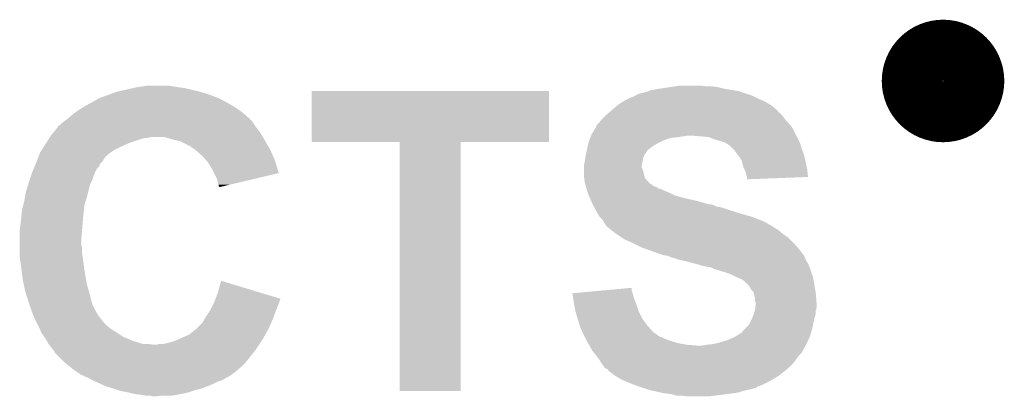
# Model space of a CAD drawing. Extents: x -1.3 to 24.2, y -3.9 to 53.4.
# Tile 42 of 51: x 1.6 to 4.8, y 47.5 to 48.7. Entities that reach past the tile are written whole.
import ezdxf

# ---------------------------------------------------------------- set-up
doc = ezdxf.new("R2010")
doc.units = 0
doc.layers.add('SKOLL-I_CLICK_V101_GTO', color=11, linetype='CONTINUOUS')

msp = doc.modelspace()

# ---------------------------------------------------------------- linework, layer by layer
at = {"layer": 'SKOLL-I_CLICK_V101_GTO', "const_width": 0.20066}
msp.add_lwpolyline([(4.53136, 48.48098, 1), (4.72948, 48.48098, 1)], format="xyb", close=True, dxfattribs=at)
at = {"layer": 'SKOLL-I_CLICK_V101_GTO'}
for points in [[(1.940562, 48.44542), (1.951568, 48.44796), (2.213186, 48.44542), (2.204718, 48.44796)], [(1.951568, 48.44796), (1.97358, 48.45304), (2.204718, 48.44796), (2.18186, 48.45304)], [(1.97358, 48.45304), (1.995592, 48.45812), (2.18186, 48.45304), (2.16154, 48.45812)], [(1.995592, 48.45812), (2.0066, 48.46066), (2.16154, 48.45812), (2.14122, 48.46066)], [(2.0066, 48.46066), (2.02438, 48.4632), (2.14122, 48.46066), (2.12598, 48.4632)], [(2.02438, 48.4632), (2.042162, 48.46574), (2.12598, 48.4632), (2.108198, 48.46574)], [(2.57556, 48.282882), (2.57558, 48.447938), (3.347698, 48.282882), (3.34772, 48.447938)], [(2.57558, 48.447938), (2.575582, 48.44796), (3.34772, 48.447938), (2.575582, 48.44796)], [(3.665222, 48.445422), (3.671564, 48.447958), (3.972552, 48.445422), (3.964942, 48.447958)], [(3.671564, 48.447958), (3.677922, 48.4505), (3.964942, 48.447958), (3.949694, 48.4505)], [(3.677922, 48.4505), (3.70586, 48.45558), (3.949694, 48.4505), (3.91922, 48.45558)], [(3.70586, 48.45558), (3.73888, 48.46066), (3.91922, 48.45558), (3.8989, 48.46066)], [(3.73888, 48.46066), (3.75666, 48.4632), (3.8989, 48.46066), (3.88112, 48.4632)], [(3.75666, 48.4632), (3.774442, 48.46574), (3.860802, 48.4632), (3.845558, 48.46574)], [(1.83896, 48.399698), (1.88011, 48.42256), (2.319534, 48.399698), (2.278382, 48.42256)], [(1.88011, 48.42256), (1.884682, 48.4251), (2.278382, 48.42256), (2.272032, 48.4251)], [(1.884682, 48.4251), (1.905636, 48.43272), (2.272032, 48.4251), (2.25298, 48.43272)], [(1.905636, 48.43272), (1.926592, 48.44034), (2.25298, 48.43272), (2.23012, 48.44034)], [(1.926592, 48.44034), (1.940562, 48.44542), (2.23012, 48.44034), (2.213186, 48.44542)], [(3.586476, 48.412398), (3.5941, 48.41748), (4.05384, 48.412398), (4.042408, 48.41748)], [(3.5941, 48.41748), (3.605276, 48.42256), (4.042408, 48.41748), (4.03098, 48.42256)], [(3.605276, 48.42256), (3.622044, 48.43018), (4.03098, 48.42256), (4.01574, 48.43018)], [(3.622044, 48.43018), (3.624586, 48.430186), (4.01574, 48.43018), (4.015728, 48.430186)], [(3.624586, 48.430186), (3.62712, 48.43272), (4.015728, 48.430186), (4.01066, 48.43272)], [(3.62712, 48.43272), (3.627124, 48.432722), (4.01066, 48.43272), (4.010654, 48.432722)], [(3.627124, 48.432722), (3.637282, 48.4378), (4.010654, 48.432722), (3.99542, 48.4378)], [(3.637282, 48.4378), (3.6449, 48.440338), (3.99542, 48.4378), (3.987806, 48.440338)], [(3.6449, 48.440338), (3.665222, 48.445422), (3.987806, 48.440338), (3.972552, 48.445422)], [(1.807972, 48.37938), (1.81864, 48.387), (2.349502, 48.37938), (2.338618, 48.387)], [(1.81864, 48.387), (1.834898, 48.39716), (2.338618, 48.387), (2.324102, 48.39716)], [(1.834898, 48.39716), (1.83896, 48.399698), (2.324102, 48.39716), (2.319534, 48.399698)], [(3.54499, 48.379378), (3.550914, 48.384456), (4.094486, 48.379378), (4.091942, 48.384456)], [(3.550914, 48.384456), (3.55092, 48.38446), (4.091942, 48.384456), (4.091938, 48.38446)], [(3.55092, 48.38446), (3.568336, 48.3997), (4.091938, 48.38446), (4.074162, 48.3997)], [(3.568336, 48.3997), (3.57124, 48.40224), (4.074162, 48.3997), (4.070098, 48.40224)], [(3.57124, 48.40224), (3.586476, 48.412398), (4.070098, 48.40224), (4.05384, 48.412398)], [(1.77292, 48.35144), (1.782436, 48.359054), (2.37998, 48.35144), (2.372366, 48.359054)], [(1.782436, 48.359054), (1.785592, 48.361578), (2.372366, 48.359054), (2.37236, 48.361578)], [(1.785592, 48.361578), (1.78562, 48.3616), (2.37236, 48.361578), (2.369826, 48.3616)], [(1.78562, 48.3616), (1.80086, 48.3743), (2.369826, 48.3616), (2.35531, 48.3743)], [(1.80086, 48.3743), (1.807972, 48.37938), (2.35531, 48.3743), (2.349502, 48.37938)], [(3.515996, 48.35144), (3.517902, 48.35398), (4.119882, 48.35144), (4.117978, 48.35398)], [(3.517902, 48.35398), (3.53314, 48.36922), (4.117978, 48.35398), (4.106544, 48.36922)], [(3.53314, 48.36922), (3.5361, 48.371758), (4.106544, 48.36922), (4.10464, 48.371758)], [(3.5361, 48.371758), (3.542026, 48.376838), (4.10464, 48.371758), (4.09956, 48.376838)], [(3.542026, 48.376838), (3.54499, 48.379378), (4.09956, 48.376838), (4.094486, 48.379378)], [(1.735508, 48.313338), (1.75006, 48.331126), (2.407922, 48.313338), (2.394582, 48.331126)], [(1.75006, 48.331126), (1.750072, 48.33366), (2.394582, 48.331126), (2.39268, 48.33366)], [(1.750072, 48.33366), (1.750074, 48.333666), (2.39268, 48.33366), (2.392676, 48.333666)], [(1.750074, 48.333666), (1.75514, 48.336202), (2.392676, 48.333666), (2.390986, 48.336202)], [(1.75514, 48.336202), (1.762762, 48.34382), (2.390986, 48.336202), (2.385908, 48.34382)], [(1.762762, 48.34382), (1.769534, 48.3489), (2.385908, 48.34382), (2.38252, 48.3489)], [(1.769534, 48.3489), (1.77292, 48.35144), (2.38252, 48.3489), (2.37998, 48.35144)], [(3.48742, 48.308262), (3.499608, 48.328578), (4.15036, 48.308262), (4.140202, 48.328578)], [(3.499608, 48.328578), (3.50266, 48.333664), (4.140202, 48.328578), (4.136134, 48.333664)], [(3.50266, 48.333664), (3.502666, 48.336206), (4.136134, 48.333664), (4.1341, 48.336206)], [(3.502666, 48.336206), (3.507736, 48.341278), (4.1341, 48.336206), (4.130042, 48.341278)], [(3.507736, 48.341278), (3.51028, 48.343822), (4.130042, 48.341278), (4.1275, 48.343822)], [(3.51028, 48.343822), (3.515996, 48.35144), (4.1275, 48.343822), (4.119882, 48.35144)], [(1.711036, 48.27778), (1.717502, 48.287942), (1.978662, 48.27778), (2.0066, 48.287942)], [(1.717502, 48.287942), (1.72235, 48.29556), (2.0066, 48.287942), (2.031996, 48.29556)], [(1.72235, 48.29556), (1.723966, 48.2981), (2.042158, 48.29556), (2.052318, 48.2981)], [(1.723966, 48.2981), (1.7272, 48.30318), (2.417066, 48.2981), (2.414018, 48.30318)], [(1.7272, 48.30318), (1.735508, 48.313338), (2.414018, 48.30318), (2.407922, 48.313338)], [(2.123442, 48.29048), (2.098038, 48.2981), (2.421638, 48.29048), (2.417066, 48.2981)], [(2.134876, 48.28794), (2.123442, 48.29048), (2.42316, 48.28794), (2.421638, 48.29048)], [(2.146298, 48.285402), (2.134876, 48.28794), (2.424642, 48.285402), (2.42316, 48.28794)], [(3.477262, 48.282862), (3.479292, 48.28794), (3.710944, 48.282862), (3.7211, 48.28794)], [(3.479292, 48.28794), (3.482338, 48.295558), (3.7211, 48.28794), (3.743958, 48.295558)], [(3.482338, 48.295558), (3.483356, 48.2981), (3.743958, 48.295558), (3.76682, 48.2981)], [(3.483356, 48.2981), (3.48437, 48.30064), (3.76682, 48.2981), (3.7846, 48.30064)], [(3.48437, 48.30064), (3.485386, 48.30318), (3.7846, 48.30064), (3.799838, 48.30318)], [(3.485386, 48.30318), (3.48742, 48.308262), (4.152902, 48.30318), (4.15036, 48.308262)], [(3.84302, 48.30064), (3.812542, 48.30318), (4.154172, 48.30064), (4.152902, 48.30318)], [(3.868418, 48.2981), (3.84302, 48.30064), (4.155442, 48.2981), (4.154172, 48.30064)], [(3.88874, 48.29048), (3.868418, 48.2981), (4.159252, 48.29048), (4.155442, 48.2981)], [(3.90652, 48.2854), (3.88874, 48.29048), (4.161792, 48.2854), (4.159252, 48.29048)], [(1.691642, 48.2473), (1.698104, 48.257458), (1.92024, 48.2473), (1.935478, 48.257458)], [(1.698104, 48.257458), (1.702954, 48.26508), (1.935478, 48.257458), (1.95072, 48.26508)], [(1.702954, 48.26508), (1.711036, 48.27778), (1.95072, 48.26508), (1.978662, 48.27778)], [(2.181858, 48.26762), (2.146298, 48.285402), (2.435014, 48.26762), (2.424642, 48.285402)], [(2.19202, 48.26), (2.181858, 48.26762), (2.439458, 48.26), (2.435014, 48.26762)], [(2.195834, 48.257458), (2.19202, 48.26), (2.44094, 48.257458), (2.439458, 48.26)], [(2.19964, 48.25492), (2.195834, 48.257458), (2.442028, 48.25492), (2.44094, 48.257458)], [(2.862558, 48.28286), (2.57556, 48.282882), (3.347698, 48.28286), (3.347698, 48.282882)], [(2.86256, 48.282838), (2.862558, 48.28286), (3.0607, 48.282838), (3.347698, 48.28286)], [(2.86258, 47.472622), (2.86256, 48.282838), (3.060678, 47.472622), (3.0607, 48.282838)], [(3.468228, 48.242218), (3.471616, 48.257458), (3.66014, 48.242218), (3.670298, 48.257458)], [(3.471616, 48.257458), (3.472744, 48.26254), (3.670298, 48.257458), (3.67792, 48.26254)], [(3.472744, 48.26254), (3.473308, 48.265078), (3.67792, 48.26254), (3.680458, 48.265078)], [(3.473308, 48.265078), (3.476132, 48.27778), (3.680458, 48.265078), (3.700782, 48.27778)], [(3.476132, 48.27778), (3.477262, 48.282862), (3.700782, 48.27778), (3.710944, 48.282862)], [(3.92176, 48.28032), (3.90652, 48.2854), (4.164332, 48.28032), (4.161792, 48.2854)], [(3.925574, 48.277778), (3.92176, 48.28032), (4.165602, 48.277778), (4.164332, 48.28032)], [(3.937, 48.27016), (3.925574, 48.277778), (4.167778, 48.27016), (4.165602, 48.277778)], [(3.94716, 48.26), (3.937, 48.27016), (4.17068, 48.26), (4.167778, 48.27016)], [(3.952238, 48.254922), (3.94716, 48.26), (4.172586, 48.254922), (4.17068, 48.26)], [(1.680892, 48.219358), (1.686754, 48.234598), (1.894838, 48.219358), (1.905, 48.234598)], [(1.686754, 48.234598), (1.691642, 48.2473), (1.905, 48.234598), (1.92024, 48.2473)], [(2.20218, 48.252378), (2.19964, 48.25492), (2.443118, 48.252378), (2.442028, 48.25492)], [(2.21996, 48.237142), (2.20218, 48.252378), (2.44965, 48.237142), (2.443118, 48.252378)], [(2.233298, 48.2219), (2.21996, 48.237142), (2.456182, 48.2219), (2.44965, 48.237142)], [(3.46456, 48.21936), (3.466374, 48.232058), (3.65252, 48.21936), (3.65506, 48.232058)], [(3.466374, 48.232058), (3.4671, 48.237138), (3.65506, 48.232058), (3.6576, 48.237138)], [(3.4671, 48.237138), (3.468228, 48.242218), (3.6576, 48.237138), (3.66014, 48.242218)], [(3.963128, 48.239678), (3.952238, 48.254922), (4.1783, 48.239678), (4.172586, 48.254922)], [(3.96494, 48.23714), (3.963128, 48.239678), (4.178864, 48.23714), (4.1783, 48.239678)], [(3.975098, 48.221904), (3.96494, 48.23714), (4.18225, 48.221904), (4.178864, 48.23714)], [(1.667298, 48.18634), (1.67153, 48.196496), (1.87198, 48.18634), (1.877058, 48.196496)], [(1.67153, 48.196496), (1.674706, 48.204118), (1.877058, 48.196496), (1.884676, 48.204118)], [(1.674706, 48.204118), (1.67788, 48.211736), (1.884676, 48.204118), (1.88722, 48.211736)], [(1.67788, 48.211736), (1.67894, 48.21428), (1.88722, 48.211736), (1.889762, 48.21428)], [(1.67894, 48.21428), (1.680892, 48.219358), (1.889762, 48.21428), (1.894838, 48.219358)], [(2.23774, 48.216822), (2.233298, 48.2219), (2.457766, 48.216822), (2.456182, 48.2219)], [(2.25044, 48.196498), (2.23774, 48.216822), (2.464104, 48.196498), (2.457766, 48.216822)], [(2.258062, 48.181254), (2.25044, 48.196498), (2.468856, 48.181254), (2.464104, 48.196498)], [(3.46202, 48.206662), (3.46456, 48.21936), (3.64998, 48.206662), (3.65252, 48.21936)], [(3.46202, 48.206658), (3.46202, 48.206662), (3.64998, 48.206658), (3.64998, 48.206662)], [(3.46202, 48.199036), (3.46202, 48.206658), (3.649982, 48.199036), (3.64998, 48.206658)], [(3.46202, 48.193958), (3.46202, 48.199036), (3.65252, 48.193958), (3.649982, 48.199036)], [(3.46202, 48.18634), (3.46202, 48.193958), (3.655058, 48.18634), (3.65252, 48.193958)], [(3.980178, 48.201582), (3.975098, 48.221904), (4.186766, 48.201582), (4.18225, 48.221904)], [(3.98399, 48.193958), (3.980178, 48.201582), (4.18846, 48.193958), (4.186766, 48.201582)], [(3.987798, 48.186342), (3.98399, 48.193958), (4.189216, 48.186342), (4.18846, 48.193958)], [(1.657772, 48.1584), (1.662854, 48.173642), (1.86182, 48.1584), (1.8669, 48.173642)], [(1.662854, 48.173642), (1.66624, 48.183798), (1.8669, 48.173642), (1.870962, 48.183798)], [(1.66624, 48.183798), (1.667298, 48.18634), (1.870962, 48.183798), (1.87198, 48.18634)], [(2.268218, 48.160942), (2.258062, 48.181254), (2.383074, 48.160942), (2.468856, 48.181254)], [(2.27076, 48.148242), (2.268218, 48.160942), (2.32944, 48.148242), (2.383074, 48.160942)], [(3.46202, 48.171102), (3.46202, 48.18634), (3.65887, 48.171102), (3.655058, 48.18634)], [(3.462656, 48.166016), (3.46202, 48.171102), (3.660142, 48.166016), (3.65887, 48.171102)], [(3.463926, 48.15586), (3.462656, 48.166016), (3.667762, 48.15586), (3.660142, 48.166016)], [(3.99034, 48.173642), (3.987798, 48.186342), (4.190474, 48.173642), (4.189216, 48.186342)], [(3.992034, 48.16856), (3.99034, 48.173642), (4.190976, 48.16856), (4.190474, 48.173642)], [(3.992878, 48.166022), (3.992034, 48.16856), (4.124804, 48.166022), (4.190976, 48.16856)], [(3.99288, 48.160962), (3.992878, 48.166022), (3.99288, 48.160962), (4.124804, 48.166022)], [(1.64592, 48.120302), (1.652952, 48.143158), (1.848484, 48.120302), (1.854198, 48.143158)], [(1.652952, 48.143158), (1.65608, 48.15332), (1.854198, 48.143158), (1.859278, 48.15332)], [(1.65608, 48.15332), (1.657772, 48.1584), (1.859278, 48.15332), (1.86182, 48.1584)], [(2.273298, 48.143164), (2.27076, 48.148242), (2.307994, 48.143164), (2.32944, 48.148242)], [(2.2733, 48.138086), (2.273298, 48.143164), (2.28655, 48.138086), (2.307994, 48.143164)], [(2.275832, 48.135548), (2.2733, 48.138086), (2.275832, 48.135548), (2.28655, 48.138086)], [(3.46456, 48.150782), (3.463926, 48.15586), (3.672842, 48.150782), (3.667762, 48.15586)], [(3.466012, 48.1457), (3.46456, 48.150782), (3.677926, 48.1457), (3.672842, 48.150782)], [(3.466014, 48.145694), (3.466012, 48.1457), (3.680466, 48.145694), (3.677926, 48.1457)], [(3.467464, 48.140618), (3.466014, 48.145694), (3.685544, 48.140618), (3.680466, 48.145694)], [(3.46819, 48.13808), (3.467464, 48.140618), (3.690622, 48.13808), (3.685544, 48.140618)], [(3.468916, 48.135538), (3.46819, 48.13808), (3.698244, 48.135538), (3.690622, 48.13808)], [(3.470366, 48.130458), (3.468916, 48.135538), (3.705862, 48.130458), (3.698244, 48.135538)], [(3.471092, 48.12792), (3.470366, 48.130458), (3.716022, 48.12792), (3.705862, 48.130458)], [(3.472542, 48.12284), (3.471092, 48.12792), (3.72618, 48.12284), (3.716022, 48.12792)], [(1.64084, 48.09236), (1.642686, 48.102522), (1.840652, 48.09236), (1.84404, 48.102522)], [(1.642686, 48.102522), (1.64592, 48.120302), (1.84404, 48.102522), (1.848484, 48.120302)], [(3.473994, 48.11776), (3.472542, 48.12284), (3.73888, 48.11776), (3.72618, 48.12284)], [(3.474718, 48.11522), (3.473994, 48.11776), (3.743962, 48.11522), (3.73888, 48.11776)], [(3.476896, 48.11014), (3.474718, 48.11522), (3.754122, 48.11014), (3.743962, 48.11522)], [(3.479072, 48.105062), (3.476896, 48.11014), (3.76936, 48.105062), (3.754122, 48.11014)], [(3.483428, 48.0949), (3.479072, 48.105062), (3.81, 48.0949), (3.76936, 48.105062)], [(1.63322, 48.06188), (1.637664, 48.079658), (1.834642, 48.06188), (1.83642, 48.079658)], [(1.637664, 48.079658), (1.64084, 48.09236), (1.83642, 48.079658), (1.840652, 48.09236)], [(3.485606, 48.08982), (3.483428, 48.0949), (3.832858, 48.08982), (3.81, 48.0949)], [(3.488872, 48.0822), (3.485606, 48.08982), (3.858262, 48.0822), (3.832858, 48.08982)], [(3.488872, 48.082198), (3.488872, 48.0822), (3.860804, 48.082198), (3.858262, 48.0822)], [(3.48996, 48.07966), (3.488872, 48.082198), (3.865884, 48.07966), (3.860804, 48.082198)], [(3.48996, 48.079658), (3.48996, 48.07966), (3.87351, 48.079658), (3.873502, 48.07966)], [(3.491346, 48.07712), (3.48996, 48.079658), (3.883662, 48.07712), (3.87351, 48.079658)], [(3.494116, 48.07204), (3.491346, 48.07712), (3.893822, 48.07204), (3.883662, 48.07712)], [(3.495504, 48.069498), (3.494116, 48.07204), (3.909062, 48.069498), (3.893822, 48.07204)], [(3.501044, 48.05934), (3.495504, 48.069498), (3.93954, 48.05934), (3.909062, 48.069498)], [(1.629832, 48.02886), (1.63068, 48.03648), (1.83134, 48.02886), (1.832102, 48.03648)], [(1.63068, 48.03648), (1.63322, 48.06188), (1.832102, 48.03648), (1.834642, 48.06188)], [(3.5052, 48.05172), (3.501044, 48.05934), (3.964306, 48.05172), (3.93954, 48.05934)], [(3.506724, 48.04918), (3.5052, 48.05172), (3.97256, 48.04918), (3.964306, 48.05172)], [(3.512818, 48.039022), (3.506724, 48.04918), (4.00812, 48.039022), (3.97256, 48.04918)], [(3.522978, 48.02886), (3.512818, 48.039022), (4.034538, 48.02886), (4.00812, 48.039022)], [(1.626234, 47.99838), (1.62814, 48.01362), (1.8288, 47.99838), (1.83007, 48.01362)], [(1.62814, 48.01362), (1.629832, 48.02886), (1.83007, 48.01362), (1.83134, 48.02886)], [(3.52425, 48.02632), (3.522978, 48.02886), (4.04114, 48.02632), (4.034538, 48.02886)], [(3.52806, 48.018702), (3.52425, 48.02632), (4.056376, 48.018702), (4.04114, 48.02632)], [(3.528062, 48.0187), (3.52806, 48.018702), (4.056378, 48.0187), (4.056376, 48.018702)], [(3.533778, 48.01108), (3.528062, 48.0187), (4.069084, 48.01108), (4.056378, 48.0187)], [(3.533782, 48.011074), (3.533778, 48.01108), (4.071626, 48.011074), (4.069084, 48.01108)], [(3.53568, 48.008542), (3.533782, 48.011074), (4.074158, 48.008542), (4.071626, 48.011074)], [(3.535682, 48.00854), (3.53568, 48.008542), (4.07416, 48.00854), (4.074158, 48.008542)], [(3.54076, 48.003462), (3.535682, 48.00854), (4.081776, 48.003462), (4.07416, 48.00854)], [(3.540764, 48.00346), (3.54076, 48.003462), (4.081778, 48.00346), (4.081776, 48.003462)], [(3.545834, 48.000922), (3.540764, 48.00346), (4.08601, 48.000922), (4.081778, 48.00346)], [(3.548374, 47.995854), (3.545834, 48.000922), (4.094458, 47.995854), (4.08601, 48.000922)], [(1.6256, 47.9933), (1.626234, 47.99838), (1.828408, 47.9933), (1.8288, 47.99838)], [(1.6256, 47.965362), (1.6256, 47.9933), (1.82626, 47.965362), (1.828408, 47.9933)], [(3.550914, 47.99584), (3.548374, 47.995854), (4.09448, 47.99584), (4.094458, 47.995854)], [(3.56362, 47.98568), (3.550914, 47.99584), (4.106672, 47.98568), (4.09448, 47.99584)], [(3.567432, 47.98314), (3.56362, 47.98568), (4.10972, 47.98314), (4.106672, 47.98568)], [(3.586484, 47.970438), (3.567432, 47.98314), (4.127502, 47.970438), (4.10972, 47.98314)], [(3.594098, 47.965362), (3.586484, 47.970438), (4.132578, 47.965362), (4.127502, 47.970438)], [(1.6256, 47.947578), (1.6256, 47.965362), (1.82626, 47.947578), (1.82626, 47.965362)], [(1.6256, 47.937418), (1.6256, 47.947578), (1.8288, 47.937418), (1.82626, 47.947578)], [(1.6256, 47.91964), (1.6256, 47.937418), (1.8288, 47.91964), (1.8288, 47.937418)], [(3.61188, 47.95774), (3.594098, 47.965362), (4.1402, 47.95774), (4.132578, 47.965362)], [(3.62204, 47.95266), (3.61188, 47.95774), (4.14528, 47.95266), (4.1402, 47.95774)], [(3.64744, 47.93996), (3.62204, 47.95266), (4.156394, 47.93996), (4.14528, 47.95266)], [(3.668772, 47.932342), (3.64744, 47.93996), (4.16306, 47.932342), (4.156394, 47.93996)], [(1.6256, 47.909482), (1.6256, 47.91964), (1.830252, 47.909482), (1.8288, 47.91964)], [(1.628988, 47.88408), (1.6256, 47.909482), (1.83388, 47.88408), (1.830252, 47.909482)], [(3.683, 47.92726), (3.668772, 47.932342), (4.166872, 47.92726), (4.16306, 47.932342)], [(3.70332, 47.91964), (3.683, 47.92726), (4.172586, 47.91964), (4.166872, 47.92726)], [(3.718558, 47.914562), (3.70332, 47.91964), (4.176394, 47.914562), (4.172586, 47.91964)], [(3.733798, 47.91202), (3.718558, 47.914562), (4.1783, 47.91202), (4.176394, 47.914562)], [(3.733804, 47.912018), (3.733798, 47.91202), (4.1783, 47.912018), (4.1783, 47.91202)], [(3.746498, 47.906942), (3.733804, 47.912018), (4.180838, 47.906942), (4.1783, 47.912018)], [(3.746514, 47.906938), (3.746498, 47.906942), (4.18084, 47.906938), (4.180838, 47.906942)], [(3.75666, 47.904398), (3.746514, 47.906938), (4.181688, 47.904398), (4.18084, 47.906938)], [(3.764278, 47.90186), (3.75666, 47.904398), (4.182534, 47.90186), (4.181688, 47.904398)], [(1.631698, 47.86376), (1.628988, 47.88408), (1.83642, 47.86376), (1.83388, 47.88408)], [(3.769356, 47.899322), (3.764278, 47.90186), (4.18338, 47.899322), (4.182534, 47.90186)], [(3.771898, 47.89932), (3.769356, 47.899322), (4.18338, 47.89932), (4.18338, 47.899322)], [(3.771908, 47.899318), (3.771898, 47.89932), (4.18338, 47.899318), (4.18338, 47.89932)], [(3.794762, 47.89424), (3.771908, 47.899318), (4.186428, 47.89424), (4.18338, 47.899318)], [(3.81254, 47.88916), (3.794762, 47.89424), (4.189476, 47.88916), (4.186428, 47.89424)], [(3.822704, 47.886618), (3.81254, 47.88916), (4.191, 47.886618), (4.189476, 47.88916)], [(3.83286, 47.884078), (3.822704, 47.886618), (4.19209, 47.884078), (4.191, 47.886618)], [(3.848098, 47.879002), (3.83286, 47.884078), (4.194266, 47.879002), (4.19209, 47.884078)], [(3.86334, 47.87646), (3.848098, 47.879002), (4.195354, 47.87646), (4.194266, 47.879002)], [(3.876038, 47.87392), (3.86334, 47.87646), (4.196444, 47.87392), (4.195354, 47.87646)], [(3.886198, 47.86884), (3.876038, 47.87392), (4.19862, 47.86884), (4.196444, 47.87392)], [(1.63576, 47.83328), (1.631698, 47.86376), (1.8418, 47.83328), (1.83642, 47.86376)], [(3.89636, 47.866298), (3.886198, 47.86884), (4.199468, 47.866298), (4.19862, 47.86884)], [(3.911602, 47.86122), (3.89636, 47.866298), (4.20116, 47.86122), (4.199468, 47.866298)], [(3.921758, 47.858682), (3.911602, 47.86122), (4.202006, 47.858682), (4.20116, 47.86122)], [(3.926836, 47.856142), (3.921758, 47.858682), (4.202854, 47.856142), (4.202006, 47.858682)], [(3.929376, 47.85614), (3.926836, 47.856142), (4.202854, 47.85614), (4.202854, 47.856142)], [(3.94716, 47.84852), (3.929376, 47.85614), (4.205394, 47.84852), (4.202854, 47.85614)], [(3.952244, 47.845978), (3.94716, 47.84852), (4.20624, 47.845978), (4.205394, 47.84852)], [(3.9624, 47.8409), (3.952244, 47.845978), (4.207256, 47.8409), (4.20624, 47.845978)], [(3.9751, 47.83582), (3.9624, 47.8409), (4.208272, 47.83582), (4.207256, 47.8409)], [(1.638482, 47.82058), (1.63576, 47.83328), (1.84404, 47.82058), (1.8418, 47.83328)], [(1.64338, 47.79772), (1.638482, 47.82058), (1.85039, 47.79772), (1.84404, 47.82058)], [(2.27076, 47.79264), (2.280942, 47.830734), (2.406782, 47.79264), (2.280942, 47.830734)], [(3.506732, 47.797716), (3.61696, 47.807856), (3.616962, 47.797716), (3.61696, 47.807856)], [(3.985258, 47.8282), (3.9751, 47.83582), (4.209796, 47.8282), (4.208272, 47.83582)], [(3.992878, 47.82058), (3.985258, 47.8282), (4.21132, 47.82058), (4.209796, 47.8282)], [(4.000498, 47.81296), (3.992878, 47.82058), (4.212592, 47.81296), (4.21132, 47.82058)], [(4.005578, 47.802804), (4.000498, 47.81296), (4.214284, 47.802804), (4.212592, 47.81296)], [(1.650414, 47.77486), (1.64338, 47.79772), (1.85674, 47.77486), (1.85039, 47.79772)], [(1.65354, 47.7647), (1.650414, 47.77486), (1.85928, 47.7647), (1.85674, 47.77486)], [(2.262938, 47.772304), (2.27076, 47.79264), (2.47396, 47.772304), (2.406782, 47.79264)], [(3.423942, 47.7901), (3.45153, 47.792638), (3.620228, 47.7901), (3.619502, 47.792638)], [(3.426472, 47.77486), (3.423942, 47.7901), (3.62458, 47.77486), (3.620228, 47.7901)], [(3.429, 47.75962), (3.426472, 47.77486), (3.630296, 47.75962), (3.62458, 47.77486)], [(3.45153, 47.792638), (3.506732, 47.797716), (3.619502, 47.792638), (3.616962, 47.797716)], [(4.013196, 47.795182), (4.005578, 47.802804), (4.215554, 47.795182), (4.214284, 47.802804)], [(4.014468, 47.790102), (4.013196, 47.795182), (4.2164, 47.790102), (4.215554, 47.795182)], [(4.01828, 47.774862), (4.014468, 47.790102), (4.217574, 47.774862), (4.2164, 47.790102)], [(4.01828, 47.767244), (4.01828, 47.774862), (4.21816, 47.767244), (4.217574, 47.774862)], [(1.656928, 47.754538), (1.65354, 47.7647), (1.86182, 47.754538), (1.85928, 47.7647)], [(1.6637, 47.734222), (1.656928, 47.754538), (1.87198, 47.734222), (1.86182, 47.754538)], [(2.24536, 47.734222), (2.256788, 47.75708), (2.459736, 47.734222), (2.46888, 47.75708)], [(2.256788, 47.75708), (2.25806, 47.75962), (2.46888, 47.75708), (2.469726, 47.75962)], [(2.25806, 47.75962), (2.260012, 47.764698), (2.469726, 47.75962), (2.47142, 47.764698)], [(2.260012, 47.764698), (2.261966, 47.769776), (2.47142, 47.764698), (2.473958, 47.769776)], [(2.261966, 47.769776), (2.262938, 47.772304), (2.473958, 47.769776), (2.47396, 47.772304)], [(3.429924, 47.75454), (3.429, 47.75962), (3.6322, 47.75454), (3.630296, 47.75962)], [(3.43408, 47.73168), (3.429924, 47.75454), (3.63982, 47.73168), (3.6322, 47.75454)], [(4.020818, 47.759622), (4.01828, 47.767244), (4.218746, 47.759622), (4.21816, 47.767244)], [(4.019232, 47.741838), (4.02082, 47.754542), (4.218938, 47.741838), (4.218938, 47.754542)], [(4.02082, 47.757082), (4.020818, 47.759622), (4.21894, 47.757082), (4.218746, 47.759622)], [(4.02082, 47.754542), (4.02082, 47.757082), (4.218938, 47.754542), (4.21894, 47.757082)], [(1.6637, 47.734218), (1.6637, 47.734222), (1.871984, 47.734218), (1.87198, 47.734222)], [(1.670812, 47.716442), (1.6637, 47.734218), (1.88214, 47.716442), (1.871984, 47.734218)], [(1.67386, 47.70882), (1.670812, 47.716442), (1.88849, 47.70882), (1.88214, 47.716442)], [(2.219962, 47.693582), (2.23012, 47.71136), (2.443842, 47.693582), (2.451462, 47.71136)], [(2.23012, 47.71136), (2.233506, 47.716442), (2.451462, 47.71136), (2.45364, 47.716442)], [(2.233506, 47.716442), (2.243666, 47.731682), (2.45364, 47.716442), (2.45872, 47.731682)], [(2.243666, 47.731682), (2.24536, 47.734222), (2.45872, 47.731682), (2.459736, 47.734222)], [(3.4417, 47.70628), (3.43408, 47.73168), (3.652522, 47.70628), (3.63982, 47.73168)], [(4.007758, 47.706282), (4.0132, 47.71898), (4.21132, 47.706282), (4.214948, 47.71898)], [(4.0132, 47.71898), (4.01489, 47.724056), (4.214948, 47.71898), (4.2164, 47.724056)], [(4.01489, 47.724056), (4.018278, 47.734216), (4.2164, 47.724056), (4.2164, 47.734216)], [(4.018278, 47.734216), (4.01828, 47.734222), (4.2164, 47.734216), (4.2164, 47.734222)], [(4.01828, 47.734222), (4.019232, 47.741838), (4.2164, 47.734222), (4.218938, 47.741838)], [(1.677674, 47.701194), (1.67386, 47.70882), (1.89484, 47.701194), (1.88849, 47.70882)], [(1.67894, 47.69866), (1.677674, 47.701194), (1.894862, 47.69866), (1.89484, 47.701194)], [(1.678948, 47.698646), (1.67894, 47.69866), (1.897386, 47.698646), (1.894862, 47.69866)], [(1.68148, 47.69358), (1.678948, 47.698646), (1.899922, 47.69358), (1.897386, 47.698646)], [(1.68402, 47.6885), (1.68148, 47.69358), (1.905, 47.6885), (1.899922, 47.69358)], [(1.68656, 47.68342), (1.68402, 47.6885), (1.911098, 47.68342), (1.905, 47.6885)], [(1.689948, 47.6758), (1.68656, 47.68342), (1.920242, 47.6758), (1.911098, 47.68342)], [(2.19964, 47.673262), (2.207258, 47.68088), (2.434336, 47.673262), (2.4384, 47.68088)], [(2.207258, 47.68088), (2.219962, 47.693582), (2.4384, 47.68088), (2.443842, 47.693582)], [(3.447796, 47.68596), (3.4417, 47.70628), (3.66776, 47.68596), (3.652522, 47.70628)], [(3.449318, 47.68088), (3.447796, 47.68596), (3.672206, 47.68088), (3.66776, 47.68596)], [(3.456094, 47.66564), (3.449318, 47.68088), (3.685538, 47.66564), (3.672206, 47.68088)], [(3.980182, 47.668182), (3.992878, 47.68088), (4.202776, 47.668182), (4.20624, 47.68088)], [(3.992878, 47.68088), (3.997962, 47.685964), (4.20624, 47.68088), (4.207256, 47.685964)], [(3.997962, 47.685964), (4.00558, 47.7012), (4.207256, 47.685964), (4.210302, 47.7012)], [(4.00558, 47.7012), (4.007758, 47.706282), (4.210302, 47.7012), (4.21132, 47.706282)], [(1.695592, 47.6631), (1.689948, 47.6758), (1.94056, 47.6631), (1.920242, 47.6758)], [(1.69672, 47.66056), (1.695592, 47.6631), (1.94437, 47.66056), (1.94056, 47.6631)], [(1.705794, 47.64786), (1.69672, 47.66056), (1.96342, 47.64786), (1.94437, 47.66056)], [(1.70942, 47.642782), (1.705794, 47.64786), (1.975608, 47.642782), (1.96342, 47.64786)], [(2.148204, 47.64278), (2.17678, 47.655482), (2.41808, 47.64278), (2.424854, 47.655482)], [(2.17678, 47.655482), (2.19964, 47.673262), (2.424854, 47.655482), (2.434336, 47.673262)], [(3.457222, 47.6631), (3.456094, 47.66564), (3.68808, 47.6631), (3.685538, 47.66564)], [(3.45948, 47.65802), (3.457222, 47.6631), (3.6957, 47.65802), (3.68808, 47.6631)], [(3.46329, 47.6504), (3.45948, 47.65802), (3.705862, 47.6504), (3.6957, 47.65802)], [(3.4671, 47.64278), (3.46329, 47.6504), (3.72364, 47.64278), (3.705862, 47.6504)], [(3.929382, 47.6377), (3.95224, 47.647862), (4.191692, 47.6377), (4.196312, 47.647862)], [(3.95224, 47.647862), (3.960364, 47.652938), (4.196312, 47.647862), (4.19862, 47.652938)], [(3.960364, 47.652938), (3.972564, 47.66056), (4.19862, 47.652938), (4.200698, 47.66056)], [(3.972564, 47.66056), (3.975104, 47.660568), (4.200698, 47.66056), (4.2007, 47.660568)], [(3.975104, 47.660568), (3.980182, 47.668182), (4.2007, 47.660568), (4.202776, 47.668182)], [(1.713776, 47.63516), (1.70942, 47.642782), (1.993898, 47.63516), (1.975608, 47.642782)], [(1.719578, 47.625002), (1.713776, 47.63516), (2.026918, 47.625002), (1.993898, 47.63516)], [(1.71958, 47.625), (1.719578, 47.625002), (2.026924, 47.625), (2.026918, 47.625002)], [(1.721612, 47.62246), (1.71958, 47.625), (2.065022, 47.62246), (2.0447, 47.625)], [(1.72974, 47.6123), (1.721612, 47.62246), (2.39776, 47.6123), (2.404532, 47.62246)], [(2.065022, 47.62246), (2.072644, 47.622462), (2.404532, 47.62246), (2.404534, 47.622462)], [(2.072644, 47.622462), (2.077724, 47.625), (2.404534, 47.622462), (2.406226, 47.625)], [(2.092962, 47.625), (2.11328, 47.63008), (2.406226, 47.625), (2.409612, 47.63008)], [(2.11328, 47.63008), (2.131062, 47.63516), (2.409612, 47.63008), (2.413, 47.63516)], [(2.131062, 47.63516), (2.148204, 47.64278), (2.413, 47.63516), (2.41808, 47.64278)], [(3.46964, 47.6377), (3.4671, 47.64278), (3.737186, 47.6377), (3.72364, 47.64278)], [(3.471092, 47.63516), (3.46964, 47.6377), (3.743958, 47.63516), (3.737186, 47.6377)], [(3.475446, 47.62754), (3.471092, 47.63516), (3.76936, 47.62754), (3.743958, 47.63516)], [(3.47835, 47.62246), (3.475446, 47.62754), (3.7973, 47.62246), (3.76936, 47.62754)], [(3.4798, 47.61992), (3.47835, 47.62246), (3.830318, 47.61992), (3.7973, 47.62246)], [(3.489958, 47.602142), (3.4798, 47.61992), (4.17345, 47.602142), (4.183148, 47.61992)], [(3.845562, 47.61992), (3.860798, 47.62246), (4.183148, 47.61992), (4.184534, 47.62246)], [(3.860798, 47.62246), (3.88366, 47.625), (4.184534, 47.62246), (4.18592, 47.625)], [(3.88366, 47.625), (3.903978, 47.63008), (4.18592, 47.625), (4.188228, 47.63008)], [(3.903978, 47.63008), (3.929382, 47.6377), (4.188228, 47.63008), (4.191692, 47.6377)], [(1.735456, 47.60468), (1.72974, 47.6123), (2.39268, 47.60468), (2.39776, 47.6123)], [(1.73736, 47.60214), (1.735456, 47.60468), (2.390648, 47.60214), (2.39268, 47.60468)], [(1.74244, 47.59452), (1.73736, 47.60214), (2.384552, 47.59452), (2.390648, 47.60214)], [(1.77038, 47.56658), (1.74244, 47.59452), (2.3622, 47.56658), (2.384552, 47.59452)], [(3.494024, 47.59706), (3.489958, 47.602142), (4.170678, 47.59706), (4.17345, 47.602142)], [(3.502152, 47.5869), (3.494024, 47.59706), (4.16052, 47.5869), (4.170678, 47.59706)], [(3.51028, 47.57674), (3.502152, 47.5869), (4.153746, 47.57674), (4.16052, 47.5869)], [(1.77292, 47.56404), (1.77038, 47.56658), (2.35966, 47.56404), (2.3622, 47.56658)], [(1.79197, 47.5488), (1.77292, 47.56404), (2.34442, 47.5488), (2.35966, 47.56404)], [(3.513328, 47.57166), (3.51028, 47.57674), (4.15036, 47.57166), (4.153746, 47.57674)], [(3.517898, 47.564042), (3.513328, 47.57166), (4.144012, 47.564042), (4.15036, 47.57166)], [(3.523618, 47.556418), (3.517898, 47.564042), (4.13766, 47.556418), (4.144012, 47.564042)], [(3.52552, 47.55388), (3.523618, 47.556418), (4.134758, 47.55388), (4.13766, 47.556418)], [(3.530598, 47.546264), (3.52552, 47.55388), (4.126054, 47.546264), (4.134758, 47.55388)], [(1.79832, 47.54372), (1.79197, 47.5488), (2.338492, 47.54372), (2.34442, 47.5488)], [(1.812832, 47.533562), (1.79832, 47.54372), (2.32664, 47.533562), (2.338492, 47.54372)], [(1.816464, 47.53102), (1.812832, 47.533562), (2.324094, 47.53102), (2.32664, 47.533562)], [(1.816474, 47.531014), (1.816464, 47.53102), (2.321554, 47.531014), (2.324094, 47.53102)], [(1.823718, 47.525942), (1.816474, 47.531014), (2.316482, 47.525942), (2.321554, 47.531014)], [(1.823724, 47.52594), (1.823718, 47.525942), (2.31648, 47.52594), (2.316482, 47.525942)], [(1.834898, 47.52086), (1.823724, 47.52594), (2.308858, 47.52086), (2.31648, 47.52594)], [(1.846074, 47.51578), (1.834898, 47.52086), (2.298702, 47.51578), (2.308858, 47.52086)], [(3.538216, 47.54372), (3.530598, 47.546264), (4.123146, 47.54372), (4.126054, 47.546264)], [(3.540754, 47.541186), (3.538216, 47.54372), (4.12025, 47.541186), (4.123146, 47.54372)], [(3.54076, 47.53865), (3.540754, 47.541186), (4.117352, 47.53865), (4.12025, 47.541186)], [(3.540774, 47.53864), (3.54076, 47.53865), (4.117342, 47.53864), (4.117352, 47.53865)], [(3.561082, 47.5234), (3.540774, 47.53864), (4.097746, 47.5234), (4.117342, 47.53864)], [(3.56515, 47.520858), (3.561082, 47.5234), (4.094478, 47.520858), (4.097746, 47.5234)], [(3.5814, 47.510702), (3.56515, 47.520858), (4.07755, 47.510702), (4.094478, 47.520858)], [(1.85166, 47.51324), (1.846074, 47.51578), (2.294468, 47.51324), (2.298702, 47.51578)], [(1.86182, 47.50816), (1.85166, 47.51324), (2.286, 47.50816), (2.294468, 47.51324)], [(1.87198, 47.50308), (1.86182, 47.50816), (2.27076, 47.50308), (2.286, 47.50816)], [(1.87706, 47.50054), (1.87198, 47.50308), (2.26568, 47.50054), (2.27076, 47.50308)], [(1.888236, 47.49546), (1.87706, 47.50054), (2.25552, 47.49546), (2.26568, 47.50054)], [(1.905, 47.48784), (1.888236, 47.49546), (2.23774, 47.48784), (2.25552, 47.49546)], [(1.9304, 47.48022), (1.905, 47.48784), (2.217418, 47.48022), (2.23774, 47.48784)], [(3.592834, 47.50562), (3.5814, 47.510702), (4.06908, 47.50562), (4.07755, 47.510702)], [(3.60426, 47.50054), (3.592834, 47.50562), (4.058918, 47.50054), (4.06908, 47.50562)], [(3.62966, 47.49038), (3.60426, 47.50054), (4.038596, 47.49038), (4.058918, 47.50054)], [(3.62968, 47.490374), (3.62966, 47.49038), (4.036054, 47.490374), (4.038596, 47.49038)], [(3.637282, 47.48784), (3.62968, 47.490374), (4.033514, 47.48784), (4.036054, 47.490374)], [(3.6373, 47.487834), (3.637282, 47.48784), (4.028434, 47.487834), (4.033514, 47.48784)], [(3.65253, 47.482758), (3.6373, 47.487834), (4.023354, 47.482758), (4.028434, 47.487834)], [(1.945646, 47.47514), (1.9304, 47.48022), (2.197102, 47.47514), (2.217418, 47.48022)], [(1.95326, 47.472602), (1.945646, 47.47514), (2.189486, 47.472602), (2.197102, 47.47514)], [(1.97866, 47.46752), (1.95326, 47.472602), (2.174238, 47.46752), (2.189486, 47.472602)], [(1.99898, 47.46244), (1.97866, 47.46752), (2.15138, 47.46244), (2.174238, 47.46752)], [(2.0193, 47.4599), (1.99898, 47.46244), (2.137408, 47.4599), (2.15138, 47.46244)], [(2.034538, 47.45736), (2.0193, 47.4599), (2.123438, 47.45736), (2.137408, 47.4599)], [(2.057398, 47.454822), (2.049776, 47.45736), (2.067582, 47.454822), (2.0955, 47.45736)], [(2.067562, 47.45482), (2.057398, 47.454822), (2.067562, 47.45482), (2.067582, 47.454822)], [(3.060678, 47.4726), (2.86258, 47.472622), (3.060678, 47.4726), (3.060678, 47.472622)], [(3.67538, 47.475142), (3.65253, 47.482758), (3.992888, 47.475142), (4.023354, 47.482758)], [(3.67539, 47.47514), (3.67538, 47.475142), (3.99288, 47.47514), (3.992888, 47.475142)], [(3.686826, 47.472598), (3.67539, 47.47514), (3.98018, 47.472598), (3.99288, 47.47514)], [(3.709674, 47.46752), (3.686826, 47.472598), (3.96494, 47.46752), (3.98018, 47.472598)], [(3.7211, 47.46498), (3.709674, 47.46752), (3.9497, 47.46498), (3.96494, 47.46752)], [(3.743958, 47.46244), (3.7211, 47.46498), (3.93065, 47.46244), (3.9497, 47.46498)], [(3.752848, 47.4599), (3.743958, 47.46244), (3.9116, 47.4599), (3.93065, 47.46244)], [(3.761736, 47.45736), (3.752848, 47.4599), (3.891278, 47.45736), (3.9116, 47.4599)], [(3.794758, 47.45482), (3.779518, 47.45736), (3.870958, 47.45482), (3.891278, 47.45736)]]:
    msp.add_solid(points, dxfattribs=at)

doc.saveas('drawing.dxf')
